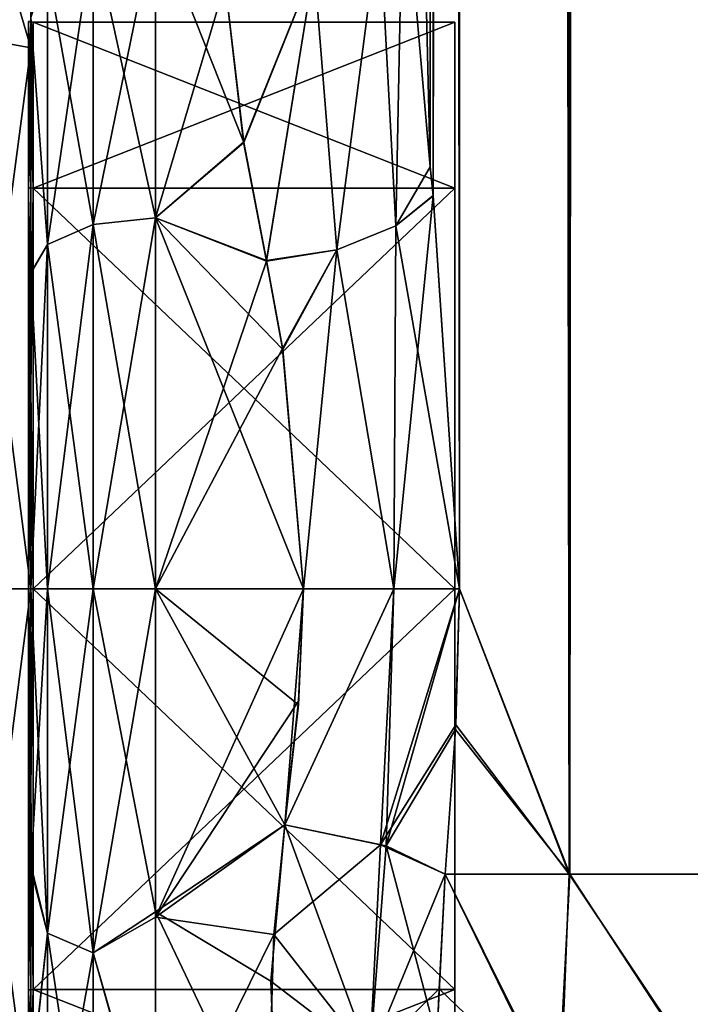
# Model space of a CAD drawing. Extents: x -23 to 700, y -2000 to 0.
# Tile 12 of 196: x 0 to 19, y -1984 to -1956. Entities that reach past the tile are written whole.
import ezdxf

# ---------------------------------------------------------------- set-up
doc = ezdxf.new("R2010")
doc.units = 0
doc.header["$LTSCALE"] = 65.149826
for name, color, linetype in [('1081', 7, 'CONTINUOUS'), ('1082', 7, 'CONTINUOUS'), ('1092', 7, 'CONTINUOUS'), ('1093', 7, 'CONTINUOUS'), ('1094', 7, 'CONTINUOUS'), ('1096', 7, 'CONTINUOUS'), ('1098', 7, 'CONTINUOUS'), ('1101', 7, 'CONTINUOUS'), ('1102', 7, 'CONTINUOUS'), ('1131', 7, 'CONTINUOUS'), ('1133', 7, 'CONTINUOUS'), ('1134', 7, 'CONTINUOUS'), ('1135', 7, 'CONTINUOUS'), ('1139', 7, 'CONTINUOUS'), ('1140', 7, 'CONTINUOUS'), ('1641', 7, 'CONTINUOUS'), ('1642', 7, 'CONTINUOUS'), ('1643', 7, 'CONTINUOUS'), ('1644', 7, 'CONTINUOUS'), ('1647', 7, 'CONTINUOUS'), ('1648', 7, 'CONTINUOUS'), ('1651', 7, 'CONTINUOUS'), ('1652', 7, 'CONTINUOUS'), ('1823', 7, 'CONTINUOUS'), ('1824', 7, 'CONTINUOUS')]:
    doc.layers.add(name, color=color, linetype=linetype)

msp = doc.modelspace()

# ---------------------------------------------------------------- linework, layer by layer
at = {"layer": '1081', "linetype": 'CONTINUOUS'}
for points in [[(10.55, -83.45, 53.5), (10.45, -1928.15, 53.5), (11.202, -1960.168, 57.769), (10.55, -83.45, 53.5)], [(11.292, -1960.973, 58.011), (12.024, -1972, 59.571), (10.55, -83.45, 53.5), (11.292, -1960.973, 58.011)], [(10.55, -83.45, 53.5), (12.024, -1972, 59.571), (12.2, -83.45, 59.707), (10.55, -83.45, 53.5)], [(11.202, -1960.168, 57.769), (11.292, -1960.973, 58.011), (10.55, -83.45, 53.5), (11.202, -1960.168, 57.769)], [(12.024, -1972, 59.571), (15.109, -1980, 63.235), (12.2, -83.45, 59.707), (12.024, -1972, 59.571)], [(12.2, -83.45, 59.707), (15.109, -1980, 63.235), (16.722, -83.45, 64.28), (12.2, -83.45, 59.707)], [(15.109, -1980, 63.235), (20.187, -1980, 65.691), (16.722, -83.45, 64.28), (15.109, -1980, 63.235)], [(20.187, -1980, 65.691), (23.05, -1916.55, 66), (16.722, -83.45, 64.28), (20.187, -1980, 65.691)], [(10.45, -1951.49, 53.502), (11.202, -1960.168, 57.769), (10.45, -1928.15, 53.5), (10.45, -1951.49, 53.502)], [(11.925, -1975.817, 59.39), (15.109, -1980, 63.235), (12.024, -1972, 59.571), (11.925, -1975.817, 59.39)], [(11.622, -1980, 58.785), (15.109, -1980, 63.235), (11.925, -1975.817, 59.39), (11.622, -1980, 58.785)]]:
    msp.add_3dface(points, dxfattribs=at)
at = {"layer": '1082', "linetype": 'CONTINUOUS'}
for points in [[(11.202, -1960.174, 8.229), (10.45, -1951.488, 12.5), (12.2, -83.45, 6.293), (11.202, -1960.174, 8.229)], [(11.293, -1960.98, 7.988), (11.202, -1960.174, 8.229), (12.2, -83.45, 6.293), (11.293, -1960.98, 7.988)], [(12.024, -1972, 6.429), (11.293, -1960.98, 7.988), (12.2, -83.45, 6.293), (12.024, -1972, 6.429)], [(15.122, -1980, 2.755), (12.024, -1972, 6.429), (12.2, -83.45, 6.293), (15.122, -1980, 2.755)], [(16.722, -83.45, 1.72), (15.122, -1980, 2.755), (12.2, -83.45, 6.293), (16.722, -83.45, 1.72)], [(20.196, -1980, 0.307), (15.122, -1980, 2.755), (16.722, -83.45, 1.72), (20.196, -1980, 0.307)], [(23.05, -83.45), (20.196, -1980, 0.307), (16.722, -83.45, 1.72), (23.05, -83.45)], [(11.919, -1975.946, 6.621), (12.024, -1972, 6.429), (15.122, -1980, 2.755), (11.919, -1975.946, 6.621)], [(11.622, -1980, 7.216), (11.919, -1975.946, 6.621), (15.122, -1980, 2.755), (11.622, -1980, 7.216)]]:
    msp.add_3dface(points, dxfattribs=at)
at = {"layer": '1092', "linetype": 'CONTINUOUS'}
for points in [[(0, -1955.987, 45.798), (0, -1955.99, 20.197), (0, -1963.139, 51.481), (0, -1955.987, 45.798)], [(0, -1955.99, 20.197), (0, -1963.151, 14.513), (0, -1963.139, 51.481), (0, -1955.99, 20.197)], [(0, -1963.151, 14.513), (0, -1972, 12.5), (0, -1963.139, 51.481), (0, -1963.151, 14.513)], [(0, -1963.139, 51.481), (0, -1972, 12.5), (0, -1972, 53.5), (0, -1963.139, 51.481)], [(0, -1972, 53.5), (0, -1972, 12.5), (0, -1979.736, 14.01), (0, -1972, 53.5)], [(0, -1979.863, 51.938), (0, -1972, 53.5), (0, -1979.736, 14.01), (0, -1979.863, 51.938)], [(0, -1985.925, 17.955), (0, -1979.863, 51.938), (0, -1979.736, 14.01), (0, -1985.925, 17.955)], [(0, -1986.031, 47.946), (0, -1979.863, 51.938), (0, -1985.925, 17.955), (0, -1986.031, 47.946)]]:
    msp.add_3dface(points, dxfattribs=at)
at = {"layer": '1093', "linetype": 'CONTINUOUS'}
for points in [[(7.507, -1975.252, 9.221), (7.13, -1978.62, 9.931), (3.5, -1972, 9), (7.507, -1975.252, 9.221)], [(3.5, -1972, 9), (7.13, -1978.62, 9.931), (3.5, -1981.056, 10.774), (3.5, -1972, 9)], [(7.653, -1972, 9), (7.507, -1975.252, 9.221), (3.5, -1972, 9), (7.653, -1972, 9)], [(3.5, -1972, 57), (3.5, -1981.204, 55.165), (7.653, -1972, 57), (3.5, -1972, 57)], [(7.653, -1972, 57), (3.5, -1981.204, 55.165), (7.512, -1975.153, 56.792), (7.653, -1972, 57)], [(3.5, -1981.204, 55.165), (7.13, -1978.62, 56.069), (7.512, -1975.153, 56.792), (3.5, -1981.204, 55.165)], [(6.814, -1981.695, 54.955), (7.13, -1978.62, 56.069), (3.5, -1981.204, 55.165), (6.814, -1981.695, 54.955)], [(7.13, -1978.62, 9.931), (6.734, -1982.998, 11.668), (3.5, -1981.056, 10.774), (7.13, -1978.62, 9.931)], [(6.734, -1982.998, 11.668), (6.935, -1988.283, 15.368), (3.5, -1981.056, 10.774), (6.734, -1982.998, 11.668)], [(3.5, -1981.056, 10.774), (6.935, -1988.283, 15.368), (3.5, -1988.302, 15.386), (3.5, -1981.056, 10.774)], [(3.5, -1988.425, 50.499), (6.814, -1981.695, 54.955), (3.5, -1981.204, 55.165), (3.5, -1988.425, 50.499)], [(6.709, -1985.399, 52.911), (6.814, -1981.695, 54.955), (3.5, -1988.425, 50.499), (6.709, -1985.399, 52.911)]]:
    msp.add_3dface(points, dxfattribs=at)
at = {"layer": '1094', "linetype": 'CONTINUOUS'}
for points in [[(3.5, -1953.229, 47.955), (3.5, -1961.595, 54.627), (5.45, -1955.024, 49.966), (3.5, -1953.229, 47.955)], [(3.5, -1961.598, 11.371), (3.5, -1953.231, 18.042), (5.972, -1959.488, 12.519), (3.5, -1961.598, 11.371)], [(5.972, -1959.488, 12.519), (3.5, -1953.231, 18.042), (5.45, -1955.024, 16.034), (5.972, -1959.488, 12.519)], [(5.45, -1955.024, 49.966), (3.5, -1961.595, 54.627), (5.97, -1959.482, 53.477), (5.45, -1955.024, 49.966)], [(5.97, -1959.482, 53.477), (3.5, -1961.595, 54.627), (6.612, -1962.813, 55.172), (5.97, -1959.482, 53.477)], [(6.61, -1962.798, 10.834), (3.5, -1961.598, 11.371), (5.972, -1959.488, 12.519), (6.61, -1962.798, 10.834)], [(3.5, -1961.595, 54.627), (3.5, -1972, 57), (6.612, -1962.813, 55.172), (3.5, -1961.595, 54.627)], [(7.653, -1972, 9), (3.5, -1972, 9), (3.5, -1961.598, 11.371), (7.653, -1972, 9)], [(7.653, -1972, 9), (3.5, -1961.598, 11.371), (7.069, -1965.293, 9.956), (7.653, -1972, 9)], [(7.069, -1965.293, 9.956), (3.5, -1961.598, 11.371), (6.61, -1962.798, 10.834), (7.069, -1965.293, 9.956)], [(6.612, -1962.813, 55.172), (3.5, -1972, 57), (7.064, -1965.26, 56.034), (6.612, -1962.813, 55.172)], [(3.5, -1972, 57), (7.653, -1972, 57), (7.064, -1965.26, 56.034), (3.5, -1972, 57)]]:
    msp.add_3dface(points, dxfattribs=at)
at = {"layer": '1096', "linetype": 'CONTINUOUS'}
for points in [[(11.622, -1980, 7.216), (14.79, -1986.461, 4.403), (11.396, -1984.599, 8.895), (11.622, -1980, 7.216)], [(11.622, -1980, 7.216), (15.122, -1980, 2.755), (14.79, -1986.461, 4.403), (11.622, -1980, 7.216)], [(15.122, -1980, 2.755), (20.044, -1987.513, 1.861), (14.79, -1986.461, 4.403), (15.122, -1980, 2.755)], [(15.122, -1980, 2.755), (20.196, -1980, 0.307), (20.044, -1987.513, 1.861), (15.122, -1980, 2.755)]]:
    msp.add_3dface(points, dxfattribs=at)
at = {"layer": '1098', "linetype": 'CONTINUOUS'}
for points in [[(14.854, -1986.482, 61.649), (11.622, -1980, 58.785), (11.453, -1983.219, 57.73), (14.854, -1986.482, 61.649)], [(15.109, -1980, 63.235), (11.622, -1980, 58.785), (14.854, -1986.482, 61.649), (15.109, -1980, 63.235)], [(20.126, -1987.521, 64.157), (15.109, -1980, 63.235), (14.854, -1986.482, 61.649), (20.126, -1987.521, 64.157)], [(20.187, -1980, 65.691), (15.109, -1980, 63.235), (20.126, -1987.521, 64.157), (20.187, -1980, 65.691)], [(11.4, -1984.469, 57.169), (14.854, -1986.482, 61.649), (11.453, -1983.219, 57.73), (11.4, -1984.469, 57.169)]]:
    msp.add_3dface(points, dxfattribs=at)
at = {"layer": '1101', "linetype": 'CONTINUOUS'}
for points in [[(3.5, -1961.595, 54.627), (3.5, -1953.229, 47.955), (1.751, -1961.79, 54.202), (3.5, -1961.595, 54.627)], [(3.5, -1953.229, 47.955), (1.751, -1953.602, 47.672), (1.751, -1961.79, 54.202), (3.5, -1953.229, 47.955)], [(3.5, -1953.231, 18.042), (3.5, -1961.598, 11.371), (1.751, -1953.602, 18.328), (3.5, -1953.231, 18.042)], [(1.751, -1961.79, 11.798), (0.469, -1954.605, 19.128), (1.751, -1953.602, 18.328), (1.751, -1961.79, 11.798)], [(0.469, -1954.605, 46.872), (0.469, -1962.346, 53.046), (1.751, -1953.602, 47.672), (0.469, -1954.605, 46.872)], [(1.751, -1953.602, 47.672), (0.469, -1962.346, 53.046), (1.751, -1961.79, 54.202), (1.751, -1953.602, 47.672)], [(3.5, -1961.598, 11.371), (1.751, -1961.79, 11.798), (1.751, -1953.602, 18.328), (3.5, -1961.598, 11.371)], [(0.469, -1962.346, 12.954), (0, -1955.99, 20.197), (0.469, -1954.605, 19.128), (0.469, -1962.346, 12.954)], [(0.469, -1954.605, 46.872), (0, -1955.987, 45.798), (0.469, -1962.346, 53.046), (0.469, -1954.605, 46.872)], [(0.469, -1962.346, 12.954), (0.469, -1954.605, 19.128), (1.751, -1961.79, 11.798), (0.469, -1962.346, 12.954)], [(0, -1955.987, 45.798), (0, -1963.139, 51.481), (0.469, -1962.346, 53.046), (0, -1955.987, 45.798)], [(0, -1963.151, 14.513), (0, -1955.99, 20.197), (0.469, -1962.346, 12.954), (0, -1963.151, 14.513)], [(3.5, -1972, 57), (3.5, -1961.595, 54.627), (1.751, -1972, 56.532), (3.5, -1972, 57)], [(1.751, -1972, 56.532), (3.5, -1961.595, 54.627), (1.751, -1961.79, 54.202), (1.751, -1972, 56.532)], [(3.5, -1961.598, 11.371), (3.5, -1972, 9), (1.751, -1961.79, 11.798), (3.5, -1961.598, 11.371)], [(0.469, -1972, 55.25), (1.751, -1972, 56.532), (1.751, -1961.79, 54.202), (0.469, -1972, 55.25)], [(0.469, -1962.346, 53.046), (0.469, -1972, 55.25), (1.751, -1961.79, 54.202), (0.469, -1962.346, 53.046)], [(1.751, -1972, 9.468), (0.469, -1962.346, 12.954), (1.751, -1961.79, 11.798), (1.751, -1972, 9.468)], [(3.5, -1972, 9), (1.751, -1972, 9.468), (1.751, -1961.79, 11.798), (3.5, -1972, 9)], [(0.469, -1972, 10.75), (0, -1963.151, 14.513), (0.469, -1962.346, 12.954), (0.469, -1972, 10.75)], [(0, -1963.139, 51.481), (0, -1972, 53.5), (0.469, -1962.346, 53.046), (0, -1963.139, 51.481)], [(0, -1972, 53.5), (0.469, -1972, 55.25), (0.469, -1962.346, 53.046), (0, -1972, 53.5)], [(1.751, -1972, 9.468), (0.469, -1972, 10.75), (0.469, -1962.346, 12.954), (1.751, -1972, 9.468)], [(0, -1972, 12.5), (0, -1963.151, 14.513), (0.469, -1972, 10.75), (0, -1972, 12.5)]]:
    msp.add_3dface(points, dxfattribs=at)
at = {"layer": '1102', "linetype": 'CONTINUOUS'}
for points in [[(0, -1979.736, 14.01), (0, -1972, 12.5), (0.469, -1981.654, 12.954), (0, -1979.736, 14.01)], [(0.469, -1981.654, 12.954), (0, -1972, 12.5), (0.469, -1972, 10.75), (0.469, -1981.654, 12.954)], [(0, -1972, 53.5), (0, -1979.863, 51.938), (0.469, -1972, 55.25), (0, -1972, 53.5)], [(0.469, -1972, 55.25), (0, -1979.863, 51.938), (0.469, -1981.654, 53.046), (0.469, -1972, 55.25)], [(0.469, -1972, 55.25), (0.469, -1981.654, 53.046), (1.751, -1972, 56.532), (0.469, -1972, 55.25)], [(1.751, -1972, 56.532), (0.469, -1981.654, 53.046), (1.751, -1982.21, 54.202), (1.751, -1972, 56.532)], [(0.469, -1981.654, 12.954), (0.469, -1972, 10.75), (1.751, -1982.21, 11.798), (0.469, -1981.654, 12.954)], [(1.751, -1982.21, 11.798), (0.469, -1972, 10.75), (1.751, -1972, 9.468), (1.751, -1982.21, 11.798)], [(3.5, -1972, 9), (3.5, -1981.056, 10.774), (1.751, -1972, 9.468), (3.5, -1972, 9)], [(3.5, -1981.056, 10.774), (1.751, -1982.21, 11.798), (1.751, -1972, 9.468), (3.5, -1981.056, 10.774)], [(3.5, -1981.204, 55.165), (3.5, -1972, 57), (1.751, -1982.21, 54.202), (3.5, -1981.204, 55.165)], [(3.5, -1972, 57), (1.751, -1972, 56.532), (1.751, -1982.21, 54.202), (3.5, -1972, 57)], [(0, -1985.925, 17.955), (0, -1979.736, 14.01), (0.469, -1981.654, 12.954), (0, -1985.925, 17.955)], [(0, -1979.863, 51.938), (0, -1986.031, 47.946), (0.469, -1981.654, 53.046), (0, -1979.863, 51.938)], [(3.5, -1981.056, 10.774), (3.5, -1988.302, 15.386), (1.751, -1982.21, 11.798), (3.5, -1981.056, 10.774)], [(3.5, -1988.425, 50.499), (3.5, -1981.204, 55.165), (1.751, -1982.21, 54.202), (3.5, -1988.425, 50.499)], [(0.469, -1981.654, 53.046), (0, -1986.031, 47.946), (0.469, -1989.395, 46.872), (0.469, -1981.654, 53.046)], [(0.469, -1989.395, 19.128), (0, -1985.925, 17.955), (0.469, -1981.654, 12.954), (0.469, -1989.395, 19.128)], [(0.469, -1981.654, 53.046), (0.469, -1989.395, 46.872), (1.751, -1982.21, 54.202), (0.469, -1981.654, 53.046)], [(0.469, -1989.395, 19.128), (0.469, -1981.654, 12.954), (1.751, -1990.398, 18.328), (0.469, -1989.395, 19.128)], [(1.751, -1990.398, 18.328), (0.469, -1981.654, 12.954), (1.751, -1982.21, 11.798), (1.751, -1990.398, 18.328)], [(1.751, -1982.21, 54.202), (0.469, -1989.395, 46.872), (1.751, -1990.398, 47.672), (1.751, -1982.21, 54.202)], [(3.5, -1988.302, 15.386), (1.751, -1990.398, 18.328), (1.751, -1982.21, 11.798), (3.5, -1988.302, 15.386)], [(3.5, -1988.425, 50.499), (1.751, -1982.21, 54.202), (1.751, -1990.398, 47.672), (3.5, -1988.425, 50.499)]]:
    msp.add_3dface(points, dxfattribs=at)
at = {"layer": '1131', "linetype": 'CONTINUOUS'}
for points in [[(7.13, -1978.62, 56.069), (6.814, -1981.695, 54.955), (9.813, -1979.18, 56.769), (7.13, -1978.62, 56.069)], [(9.813, -1979.18, 56.769), (6.814, -1981.695, 54.955), (9.516, -1985.127, 54.122), (9.813, -1979.18, 56.769)], [(11.622, -1980, 58.785), (9.813, -1979.18, 56.769), (9.516, -1985.127, 54.122), (11.622, -1980, 58.785)], [(11.453, -1983.219, 57.73), (11.622, -1980, 58.785), (9.516, -1985.127, 54.122), (11.453, -1983.219, 57.73)], [(6.814, -1981.695, 54.955), (6.709, -1985.399, 52.911), (9.516, -1985.127, 54.122), (6.814, -1981.695, 54.955)], [(11.4, -1984.469, 57.169), (11.453, -1983.219, 57.73), (9.516, -1985.127, 54.122), (11.4, -1984.469, 57.169)]]:
    msp.add_3dface(points, dxfattribs=at)
at = {"layer": '1133', "linetype": 'CONTINUOUS'}
for points in [[(6.734, -1982.998, 11.668), (7.13, -1978.62, 9.931), (9.515, -1985.126, 11.878), (6.734, -1982.998, 11.668)], [(7.13, -1978.62, 9.931), (9.973, -1979.21, 9.197), (9.515, -1985.126, 11.878), (7.13, -1978.62, 9.931)], [(9.973, -1979.21, 9.197), (11.396, -1984.599, 8.895), (9.515, -1985.126, 11.878), (9.973, -1979.21, 9.197)], [(11.622, -1980, 7.216), (11.396, -1984.599, 8.895), (9.973, -1979.21, 9.197), (11.622, -1980, 7.216)], [(6.935, -1988.283, 15.368), (6.734, -1982.998, 11.668), (9.515, -1985.126, 11.878), (6.935, -1988.283, 15.368)]]:
    msp.add_3dface(points, dxfattribs=at)
at = {"layer": '1134', "linetype": 'CONTINUOUS'}
for points in [[(7.13, -1978.62, 9.931), (7.507, -1975.252, 9.221), (7.653, -1972, 9), (7.13, -1978.62, 9.931)], [(7.13, -1978.62, 9.931), (7.653, -1972, 9), (10.187, -1972, 8.309), (7.13, -1978.62, 9.931)], [(7.13, -1978.62, 9.931), (10.187, -1972, 8.309), (9.973, -1979.21, 9.197), (7.13, -1978.62, 9.931)], [(12.024, -1972, 6.429), (11.919, -1975.946, 6.621), (9.973, -1979.21, 9.197), (12.024, -1972, 6.429)], [(10.187, -1972, 8.309), (12.024, -1972, 6.429), (9.973, -1979.21, 9.197), (10.187, -1972, 8.309)], [(11.919, -1975.946, 6.621), (11.622, -1980, 7.216), (9.973, -1979.21, 9.197), (11.919, -1975.946, 6.621)]]:
    msp.add_3dface(points, dxfattribs=at)
at = {"layer": '1135', "linetype": 'CONTINUOUS'}
for points in [[(9.78, -1953.256, 14.267), (10.45, -1951.488, 12.5), (10.243, -1961.824, 9.53), (9.78, -1953.256, 14.267)], [(10.45, -1951.488, 12.5), (11.202, -1960.174, 8.229), (10.243, -1961.824, 9.53), (10.45, -1951.488, 12.5)], [(7.95, -1954.551, 15.561), (9.78, -1953.256, 14.267), (8.581, -1962.495, 10.524), (7.95, -1954.551, 15.561)], [(8.581, -1962.495, 10.524), (9.78, -1953.256, 14.267), (10.243, -1961.824, 9.53), (8.581, -1962.495, 10.524)], [(5.972, -1959.488, 12.519), (5.45, -1955.024, 16.034), (7.95, -1954.551, 15.561), (5.972, -1959.488, 12.519)], [(6.61, -1962.798, 10.834), (5.972, -1959.488, 12.519), (7.95, -1954.551, 15.561), (6.61, -1962.798, 10.834)], [(6.61, -1962.798, 10.834), (7.95, -1954.551, 15.561), (8.581, -1962.495, 10.524), (6.61, -1962.798, 10.834)], [(11.202, -1960.174, 8.229), (11.293, -1960.98, 7.988), (10.243, -1961.824, 9.53), (11.202, -1960.174, 8.229)], [(11.293, -1960.98, 7.988), (12.024, -1972, 6.429), (10.187, -1972, 8.309), (11.293, -1960.98, 7.988)], [(10.243, -1961.824, 9.53), (11.293, -1960.98, 7.988), (10.187, -1972, 8.309), (10.243, -1961.824, 9.53)], [(8.581, -1962.495, 10.524), (10.243, -1961.824, 9.53), (10.187, -1972, 8.309), (8.581, -1962.495, 10.524)], [(7.069, -1965.293, 9.956), (6.61, -1962.798, 10.834), (8.581, -1962.495, 10.524), (7.069, -1965.293, 9.956)], [(7.653, -1972, 9), (7.069, -1965.293, 9.956), (8.581, -1962.495, 10.524), (7.653, -1972, 9)], [(7.653, -1972, 9), (8.581, -1962.495, 10.524), (10.187, -1972, 8.309), (7.653, -1972, 9)]]:
    msp.add_3dface(points, dxfattribs=at)
at = {"layer": '1139', "linetype": 'CONTINUOUS'}
for points in [[(10.243, -1961.825, 56.47), (10.45, -1951.49, 53.502), (9.78, -1953.256, 51.733), (10.243, -1961.825, 56.47)], [(11.202, -1960.168, 57.769), (10.45, -1951.49, 53.502), (10.243, -1961.825, 56.47), (11.202, -1960.168, 57.769)], [(7.95, -1954.551, 50.439), (8.582, -1962.495, 55.476), (9.78, -1953.256, 51.733), (7.95, -1954.551, 50.439)], [(8.582, -1962.495, 55.476), (10.243, -1961.825, 56.47), (9.78, -1953.256, 51.733), (8.582, -1962.495, 55.476)], [(5.45, -1955.024, 49.966), (5.97, -1959.482, 53.477), (7.95, -1954.551, 50.439), (5.45, -1955.024, 49.966)], [(5.97, -1959.482, 53.477), (6.612, -1962.813, 55.172), (7.95, -1954.551, 50.439), (5.97, -1959.482, 53.477)], [(6.612, -1962.813, 55.172), (8.582, -1962.495, 55.476), (7.95, -1954.551, 50.439), (6.612, -1962.813, 55.172)], [(11.292, -1960.973, 58.011), (11.202, -1960.168, 57.769), (10.243, -1961.825, 56.47), (11.292, -1960.973, 58.011)], [(12.024, -1972, 59.571), (11.292, -1960.973, 58.011), (10.243, -1961.825, 56.47), (12.024, -1972, 59.571)], [(8.582, -1962.495, 55.476), (10.188, -1972, 57.691), (10.243, -1961.825, 56.47), (8.582, -1962.495, 55.476)], [(10.188, -1972, 57.691), (12.024, -1972, 59.571), (10.243, -1961.825, 56.47), (10.188, -1972, 57.691)], [(6.612, -1962.813, 55.172), (7.064, -1965.26, 56.034), (8.582, -1962.495, 55.476), (6.612, -1962.813, 55.172)], [(7.064, -1965.26, 56.034), (7.653, -1972, 57), (8.582, -1962.495, 55.476), (7.064, -1965.26, 56.034)], [(7.653, -1972, 57), (10.188, -1972, 57.691), (8.582, -1962.495, 55.476), (7.653, -1972, 57)]]:
    msp.add_3dface(points, dxfattribs=at)
at = {"layer": '1140', "linetype": 'CONTINUOUS'}
for points in [[(7.13, -1978.62, 56.069), (7.653, -1972, 57), (7.512, -1975.153, 56.792), (7.13, -1978.62, 56.069)], [(7.653, -1972, 57), (7.13, -1978.62, 56.069), (10.188, -1972, 57.691), (7.653, -1972, 57)], [(7.13, -1978.62, 56.069), (9.813, -1979.18, 56.769), (10.188, -1972, 57.691), (7.13, -1978.62, 56.069)], [(11.925, -1975.817, 59.39), (12.024, -1972, 59.571), (9.813, -1979.18, 56.769), (11.925, -1975.817, 59.39)], [(9.813, -1979.18, 56.769), (12.024, -1972, 59.571), (10.188, -1972, 57.691), (9.813, -1979.18, 56.769)], [(11.622, -1980, 58.785), (11.925, -1975.817, 59.39), (9.813, -1979.18, 56.769), (11.622, -1980, 58.785)]]:
    msp.add_3dface(points, dxfattribs=at)
at = {"layer": '1641', "linetype": 'CONTINUOUS'}
for points in [[(0, -1956.098, 33), (0, -1960.756, 21.756), (0, -1950.556, 33), (0, -1956.098, 33)], [(0, -1950.556, 33), (0, -1960.756, 21.756), (0, -1956.837, 17.836), (0, -1950.556, 33)], [(0, -1956.837, 48.164), (0, -1956.098, 33), (0, -1950.556, 33), (0, -1956.837, 48.164)], [(0, -1960.756, 44.244), (0, -1956.098, 33), (0, -1956.837, 48.164), (0, -1960.756, 44.244)], [(0, -1960.756, 21.756), (0, -1972, 17.098), (0, -1956.837, 17.836), (0, -1960.756, 21.756)], [(0, -1956.837, 17.836), (0, -1972, 17.098), (0, -1972, 11.556), (0, -1956.837, 17.836)], [(0, -1972, 48.902), (0, -1960.756, 44.244), (0, -1956.837, 48.164), (0, -1972, 48.902)], [(0, -1972, 54.444), (0, -1972, 48.902), (0, -1956.837, 48.164), (0, -1972, 54.444)], [(0, -1972, 17.098), (0, -1983.244, 21.756), (0, -1987.163, 17.836), (0, -1972, 17.098)], [(0, -1972, 11.556), (0, -1972, 17.098), (0, -1987.163, 17.836), (0, -1972, 11.556)], [(0, -1983.244, 44.244), (0, -1972, 48.902), (0, -1987.163, 48.164), (0, -1983.244, 44.244)], [(0, -1987.163, 48.164), (0, -1972, 48.902), (0, -1972, 54.444), (0, -1987.163, 48.164)], [(0, -1983.244, 21.756), (0, -1987.902, 33), (0, -1987.163, 17.836), (0, -1983.244, 21.756)], [(0, -1987.902, 33), (0, -1983.244, 44.244), (0, -1993.444, 33), (0, -1987.902, 33)], [(0, -1993.444, 33), (0, -1983.244, 44.244), (0, -1987.163, 48.164), (0, -1993.444, 33)]]:
    msp.add_3dface(points, dxfattribs=at)
at = {"layer": '1642', "linetype": 'CONTINUOUS'}
for points in [[(11.9, -1956.115, 33), (11.9, -1960.768, 44.232), (11.9, -1987.885, 33), (11.9, -1956.115, 33)], [(11.9, -1956.115, 33), (11.9, -1987.885, 33), (11.9, -1983.232, 21.768), (11.9, -1956.115, 33)], [(11.9, -1956.115, 33), (11.9, -1983.232, 21.768), (11.9, -1960.768, 21.768), (11.9, -1956.115, 33)], [(11.9, -1960.768, 44.232), (11.9, -1972, 48.885), (11.9, -1983.232, 44.232), (11.9, -1960.768, 44.232)], [(11.9, -1960.768, 44.232), (11.9, -1983.232, 44.232), (11.9, -1987.885, 33), (11.9, -1960.768, 44.232)], [(11.9, -1983.232, 21.768), (11.9, -1972, 17.115), (11.9, -1960.768, 21.768), (11.9, -1983.232, 21.768)]]:
    msp.add_3dface(points, dxfattribs=at)
at = {"layer": '1643', "linetype": 'CONTINUOUS'}
for points in [[(11.9, -1960.768, 44.232), (11.9, -1956.115, 33), (0.066, -1960.768, 44.232), (11.9, -1960.768, 44.232)], [(0.066, -1960.768, 44.232), (11.9, -1956.115, 33), (0.066, -1956.115, 33), (0.066, -1960.768, 44.232)], [(11.9, -1972, 48.885), (11.9, -1960.768, 44.232), (0.066, -1972, 48.885), (11.9, -1972, 48.885)], [(0.066, -1972, 48.885), (11.9, -1960.768, 44.232), (0.066, -1960.768, 44.232), (0.066, -1972, 48.885)], [(11.9, -1983.232, 44.232), (11.9, -1972, 48.885), (0.066, -1983.232, 44.232), (11.9, -1983.232, 44.232)], [(0.066, -1983.232, 44.232), (11.9, -1972, 48.885), (0.066, -1972, 48.885), (0.066, -1983.232, 44.232)], [(11.9, -1987.885, 33), (11.9, -1983.232, 44.232), (0.066, -1987.885, 33), (11.9, -1987.885, 33)], [(0.066, -1987.885, 33), (11.9, -1983.232, 44.232), (0.066, -1983.232, 44.232), (0.066, -1987.885, 33)]]:
    msp.add_3dface(points, dxfattribs=at)
at = {"layer": '1644', "linetype": 'CONTINUOUS'}
for points in [[(0.066, -1956.115, 33), (11.9, -1956.115, 33), (11.9, -1960.768, 21.768), (0.066, -1956.115, 33)], [(0.066, -1956.115, 33), (11.9, -1960.768, 21.768), (0.066, -1960.768, 21.768), (0.066, -1956.115, 33)], [(11.9, -1960.768, 21.768), (11.9, -1972, 17.115), (0.066, -1960.768, 21.768), (11.9, -1960.768, 21.768)], [(0.066, -1960.768, 21.768), (11.9, -1972, 17.115), (0.066, -1972, 17.115), (0.066, -1960.768, 21.768)], [(11.9, -1972, 17.115), (11.9, -1983.232, 21.768), (0.066, -1972, 17.115), (11.9, -1972, 17.115)], [(0.066, -1972, 17.115), (11.9, -1983.232, 21.768), (0.066, -1983.232, 21.768), (0.066, -1972, 17.115)], [(11.9, -1987.885, 33), (0.066, -1987.885, 33), (0.066, -1983.232, 21.768), (11.9, -1987.885, 33)], [(11.9, -1983.232, 21.768), (11.9, -1987.885, 33), (0.066, -1983.232, 21.768), (11.9, -1983.232, 21.768)]]:
    msp.add_3dface(points, dxfattribs=at)
at = {"layer": '1647', "linetype": 'CONTINUOUS'}
for points in [[(-2.009, -1956.465, 48.535), (0, -1950.556, 33), (-2.009, -1950.03, 33), (-2.009, -1956.465, 48.535)], [(0, -1956.837, 48.164), (0, -1950.556, 33), (-2.009, -1956.465, 48.535), (0, -1956.837, 48.164)], [(-2.009, -1972, 54.97), (0, -1956.837, 48.164), (-2.009, -1956.465, 48.535), (-2.009, -1972, 54.97)], [(0, -1972, 54.444), (0, -1956.837, 48.164), (-2.009, -1972, 54.97), (0, -1972, 54.444)], [(0, -1987.163, 48.164), (0, -1972, 54.444), (-2.009, -1987.535, 48.535), (0, -1987.163, 48.164)], [(-2.009, -1987.535, 48.535), (0, -1972, 54.444), (-2.009, -1972, 54.97), (-2.009, -1987.535, 48.535)]]:
    msp.add_3dface(points, dxfattribs=at)
at = {"layer": '1648', "linetype": 'CONTINUOUS'}
for points in [[(0, -1950.556, 33), (0, -1956.837, 17.836), (-2.009, -1950.03, 33), (0, -1950.556, 33)], [(-2.009, -1950.03, 33), (0, -1956.837, 17.836), (-2.009, -1956.465, 17.465), (-2.009, -1950.03, 33)], [(0, -1956.837, 17.836), (0, -1972, 11.556), (-2.009, -1956.465, 17.465), (0, -1956.837, 17.836)], [(-2.009, -1956.465, 17.465), (0, -1972, 11.556), (-2.009, -1972, 11.03), (-2.009, -1956.465, 17.465)], [(0, -1972, 11.556), (0, -1987.163, 17.836), (-2.009, -1972, 11.03), (0, -1972, 11.556)], [(-2.009, -1972, 11.03), (0, -1987.163, 17.836), (-2.009, -1987.535, 17.465), (-2.009, -1972, 11.03)]]:
    msp.add_3dface(points, dxfattribs=at)
at = {"layer": '1651', "linetype": 'CONTINUOUS'}
for points in [[(0.066, -1960.768, 21.768), (-0.064, -1956.098, 33), (0.001, -1956.111, 33), (0.066, -1960.768, 21.768)], [(-0.064, -1956.098, 33), (0.066, -1960.768, 21.768), (-0.064, -1960.756, 21.756), (-0.064, -1956.098, 33)], [(0.066, -1956.115, 33), (0.066, -1960.768, 21.768), (0.001, -1956.111, 33), (0.066, -1956.115, 33)], [(0.066, -1960.768, 21.768), (0.066, -1972, 17.115), (-0.064, -1960.756, 21.756), (0.066, -1960.768, 21.768)], [(-0.064, -1960.756, 21.756), (0.066, -1972, 17.115), (-0.064, -1972, 17.098), (-0.064, -1960.756, 21.756)], [(0.066, -1972, 17.115), (0.066, -1983.232, 21.768), (-0.064, -1972, 17.098), (0.066, -1972, 17.115)], [(-0.064, -1972, 17.098), (0.066, -1983.232, 21.768), (-0.064, -1983.244, 21.756), (-0.064, -1972, 17.098)], [(0.066, -1983.232, 21.768), (0.066, -1987.885, 33), (-0.064, -1983.244, 21.756), (0.066, -1983.232, 21.768)], [(0.066, -1987.885, 33), (0.001, -1987.889, 33), (-0.064, -1983.244, 21.756), (0.066, -1987.885, 33)], [(0.001, -1987.889, 33), (-0.064, -1987.902, 33), (-0.064, -1983.244, 21.756), (0.001, -1987.889, 33)]]:
    msp.add_3dface(points, dxfattribs=at)
at = {"layer": '1652', "linetype": 'CONTINUOUS'}
for points in [[(0.001, -1956.111, 33), (-0.064, -1956.098, 33), (-0.064, -1960.756, 44.244), (0.001, -1956.111, 33)], [(0.066, -1956.115, 33), (0.001, -1956.111, 33), (-0.064, -1960.756, 44.244), (0.066, -1956.115, 33)], [(0.066, -1960.768, 44.232), (0.066, -1956.115, 33), (-0.064, -1960.756, 44.244), (0.066, -1960.768, 44.232)], [(-0.064, -1972, 48.902), (0.066, -1960.768, 44.232), (-0.064, -1960.756, 44.244), (-0.064, -1972, 48.902)], [(0.066, -1972, 48.885), (0.066, -1960.768, 44.232), (-0.064, -1972, 48.902), (0.066, -1972, 48.885)], [(0.066, -1983.232, 44.232), (0.066, -1972, 48.885), (-0.064, -1983.244, 44.244), (0.066, -1983.232, 44.232)], [(-0.064, -1983.244, 44.244), (0.066, -1972, 48.885), (-0.064, -1972, 48.902), (-0.064, -1983.244, 44.244)], [(0.001, -1987.889, 33), (0.066, -1983.232, 44.232), (-0.064, -1987.902, 33), (0.001, -1987.889, 33)], [(-0.064, -1987.902, 33), (0.066, -1983.232, 44.232), (-0.064, -1983.244, 44.244), (-0.064, -1987.902, 33)], [(0.066, -1987.885, 33), (0.066, -1983.232, 44.232), (0.001, -1987.889, 33), (0.066, -1987.885, 33)]]:
    msp.add_3dface(points, dxfattribs=at)
at = {"layer": '1823', "linetype": 'CONTINUOUS'}
for points in [[(0, -1956.098, 33), (0, -1960.756, 44.244), (-0.064, -1956.098, 33), (0, -1956.098, 33)], [(-0.064, -1956.098, 33), (0, -1960.756, 44.244), (-0.064, -1960.756, 44.244), (-0.064, -1956.098, 33)], [(0, -1960.756, 44.244), (0, -1972, 48.902), (-0.064, -1960.756, 44.244), (0, -1960.756, 44.244)], [(0, -1972, 48.902), (-0.064, -1972, 48.902), (-0.064, -1960.756, 44.244), (0, -1972, 48.902)], [(0, -1972, 48.902), (0, -1983.244, 44.244), (-0.064, -1972, 48.902), (0, -1972, 48.902)], [(0, -1983.244, 44.244), (-0.064, -1983.244, 44.244), (-0.064, -1972, 48.902), (0, -1983.244, 44.244)], [(0, -1983.244, 44.244), (0, -1987.902, 33), (-0.064, -1983.244, 44.244), (0, -1983.244, 44.244)], [(0, -1987.902, 33), (-0.064, -1987.902, 33), (-0.064, -1983.244, 44.244), (0, -1987.902, 33)]]:
    msp.add_3dface(points, dxfattribs=at)
at = {"layer": '1824', "linetype": 'CONTINUOUS'}
for points in [[(0, -1960.756, 21.756), (0, -1956.098, 33), (-0.064, -1960.756, 21.756), (0, -1960.756, 21.756)], [(0, -1956.098, 33), (-0.064, -1956.098, 33), (-0.064, -1960.756, 21.756), (0, -1956.098, 33)], [(0, -1972, 17.098), (0, -1960.756, 21.756), (-0.064, -1972, 17.098), (0, -1972, 17.098)], [(0, -1960.756, 21.756), (-0.064, -1960.756, 21.756), (-0.064, -1972, 17.098), (0, -1960.756, 21.756)], [(0, -1983.244, 21.756), (0, -1972, 17.098), (-0.064, -1983.244, 21.756), (0, -1983.244, 21.756)], [(0, -1972, 17.098), (-0.064, -1972, 17.098), (-0.064, -1983.244, 21.756), (0, -1972, 17.098)], [(0, -1987.902, 33), (0, -1983.244, 21.756), (-0.064, -1987.902, 33), (0, -1987.902, 33)], [(-0.064, -1987.902, 33), (0, -1983.244, 21.756), (-0.064, -1983.244, 21.756), (-0.064, -1987.902, 33)]]:
    msp.add_3dface(points, dxfattribs=at)

doc.saveas('drawing.dxf')
